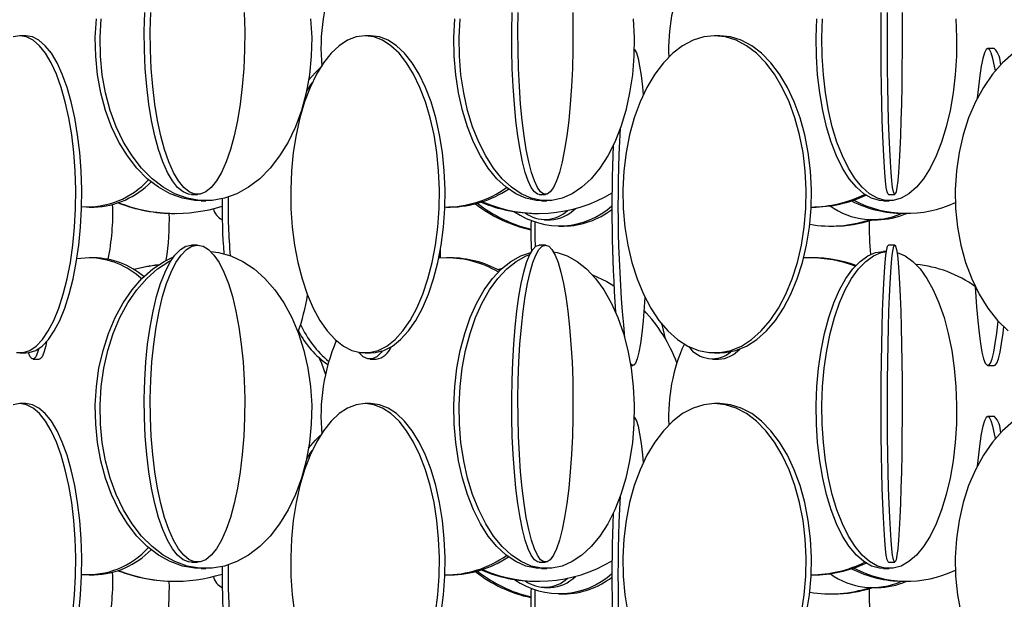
# Model space of a CAD drawing. Header units: millimetres. Extents: x 495 to 2657, y 518 to 2595.
# Tile 72 of 91: x 2359 to 2436, y 2047 to 2092. Entities that reach past the tile are written whole.
import ezdxf

# ---------------------------------------------------------------- set-up
doc = ezdxf.new("R2010")
doc.units = ezdxf.units.MM

msp = doc.modelspace()

# ---------------------------------------------------------------- linework, layer by layer
at = {"color": 7, "linetype": 'Continuous', "lineweight": 25}
for p, q in [((2359.195, 2091.048), (2358.727, 2091.048)), ((2386.379, 2091.048), (2385.938, 2091.048)), ((2413.898, 2091.048), (2413.49, 2091.048)), ((2435.533, 2090.048), (2435.036, 2090.048)), ((2381.32, 2086.663), (2381.771, 2087.346)), ((2381.12, 2085.848), (2381.144, 2085.751)), ((2372.251, 2078.548), (2372.728, 2078.548)), ((2373.014, 2078.048), (2373.387, 2078.048)), ((2399.666, 2078.548), (2400.158, 2078.548)), ((2399.838, 2078.048), (2400.255, 2078.048)), ((2426.811, 2078.048), (2427.263, 2078.048)), ((2427.198, 2078.548), (2427.698, 2078.548)), ((2364.199, 2077.548), (2364.572, 2077.548)), ((2392.349, 2077.548), (2392.655, 2077.548)), ((2421.104, 2077.548), (2421.219, 2077.548)), ((2370.925, 2077.048), (2370.98, 2077.048)), ((2399.451, 2077.048), (2399.619, 2077.048)), ((2400.094, 2076.548), (2400.546, 2076.548)), ((2425.943, 2076.548), (2426.321, 2076.548)), ((2428.373, 2077.048), (2428.645, 2077.048)), ((2401.252, 2076.048), (2401.62, 2076.048)), ((2422.641, 2076.048), (2422.879, 2076.048)), ((2372.728, 2074.548), (2372.251, 2074.548)), ((2391.88, 2073.534), (2391.888, 2074.254)), ((2400.158, 2074.548), (2399.666, 2074.548)), ((2427.037, 2074.048), (2426.811, 2074.048)), ((2427.698, 2074.548), (2427.198, 2074.548)), ((2364.199, 2073.548), (2363.22, 2073.461)), ((2364.572, 2073.548), (2364.199, 2073.548)), ((2391.787, 2073.709), (2391.772, 2073.527)), ((2392.349, 2073.548), (2391.772, 2073.527)), ((2392.655, 2073.548), (2392.349, 2073.548)), ((2420.991, 2073.548), (2420.521, 2073.537)), ((2421.219, 2073.548), (2420.991, 2073.548)), ((2396.454, 2072.588), (2396.664, 2072.648)), ((2358.727, 2066.048), (2359.195, 2066.048)), ((2359.762, 2065.548), (2360.259, 2065.548)), ((2385.938, 2066.048), (2386.379, 2066.048)), ((2386.327, 2065.548), (2386.812, 2065.548)), ((2413.329, 2065.548), (2413.791, 2065.548)), ((2413.49, 2066.048), (2413.898, 2066.048)), ((2406.882, 2065.048), (2407.052, 2065.048)), ((2435.036, 2065.048), (2435.533, 2065.048)), ((2359.195, 2062.048), (2358.727, 2062.048)), ((2386.379, 2062.048), (2385.938, 2062.048)), ((2413.898, 2062.048), (2413.49, 2062.048)), ((2435.533, 2061.048), (2435.036, 2061.048)), ((2381.32, 2057.663), (2381.771, 2058.346)), ((2381.12, 2056.848), (2381.144, 2056.751)), ((2372.251, 2049.548), (2372.728, 2049.548)), ((2399.666, 2049.548), (2400.158, 2049.548)), ((2427.198, 2049.548), (2427.698, 2049.548)), ((2364.199, 2048.548), (2364.572, 2048.548)), ((2373.014, 2049.048), (2373.387, 2049.048)), ((2392.349, 2048.548), (2392.655, 2048.548)), ((2399.838, 2049.048), (2400.255, 2049.048)), ((2421.104, 2048.548), (2421.219, 2048.548)), ((2426.811, 2049.048), (2427.263, 2049.048)), ((2370.925, 2048.048), (2370.98, 2048.048)), ((2399.451, 2048.048), (2399.619, 2048.048)), ((2428.373, 2048.048), (2428.645, 2048.048)), ((2400.094, 2047.548), (2400.546, 2047.548)), ((2401.252, 2047.048), (2401.62, 2047.048)), ((2422.641, 2047.048), (2422.879, 2047.048)), ((2425.943, 2047.548), (2426.321, 2047.548))]:
    msp.add_line(p, q, dxfattribs=at)
at = {"color": 7, "linetype": 'Continuous', "lineweight": 25, "flags": 128}
for points in [[(2372.251, 2078.548), (2372.03, 2078.57), (2371.592, 2078.745), (2371.163, 2079.093), (2370.749, 2079.609), (2370.356, 2080.285), (2369.99, 2081.113), (2369.656, 2082.08), (2369.358, 2083.172), (2369.1, 2084.376), (2368.887, 2085.673), (2368.721, 2087.045), (2368.605, 2088.474), (2368.54, 2089.938), (2368.527, 2091.419), (2368.566, 2092.894)], [(2376.413, 2092.894), (2376.452, 2091.419), (2376.439, 2089.938), (2376.374, 2088.474), (2376.257, 2087.045), (2376.091, 2085.673), (2375.878, 2084.376), (2375.621, 2083.172), (2375.323, 2082.08), (2374.989, 2081.113), (2374.622, 2080.285), (2374.23, 2079.609), (2373.816, 2079.093), (2373.387, 2078.745), (2372.949, 2078.57), (2372.507, 2078.57), (2372.069, 2078.745), (2371.64, 2079.093), (2371.226, 2079.609), (2370.833, 2080.285), (2370.467, 2081.113), (2370.133, 2082.08), (2369.835, 2083.172), (2369.578, 2084.376), (2369.365, 2085.673), (2369.199, 2087.045), (2369.082, 2088.474), (2369.017, 2089.938), (2369.004, 2091.419), (2369.043, 2092.894)], [(2399.666, 2078.548), (2399.537, 2078.57), (2399.282, 2078.745), (2399.032, 2079.093), (2398.792, 2079.609), (2398.563, 2080.285), (2398.35, 2081.113), (2398.155, 2082.08), (2397.982, 2083.172), (2397.832, 2084.376), (2397.708, 2085.673), (2397.611, 2087.045), (2397.543, 2088.474), (2397.505, 2089.938), (2397.498, 2091.419), (2397.521, 2092.894)], [(2402.304, 2092.894), (2402.327, 2091.419), (2402.319, 2089.938), (2402.281, 2088.474), (2402.213, 2087.045), (2402.117, 2085.673), (2401.993, 2084.376), (2401.843, 2083.172), (2401.669, 2082.08), (2401.475, 2081.113), (2401.261, 2080.285), (2401.033, 2079.609), (2400.792, 2079.093), (2400.542, 2078.745), (2400.287, 2078.57), (2400.03, 2078.57), (2399.775, 2078.745), (2399.525, 2079.093), (2399.284, 2079.609), (2399.055, 2080.285), (2398.842, 2081.113), (2398.647, 2082.08), (2398.474, 2083.172), (2398.324, 2084.376), (2398.2, 2085.673), (2398.104, 2087.045), (2398.036, 2088.474), (2397.998, 2089.938), (2397.99, 2091.419), (2398.013, 2092.894)], [(2427.198, 2078.548), (2427.164, 2078.57), (2427.096, 2078.745), (2427.03, 2079.093), (2426.966, 2079.609), (2426.905, 2080.285), (2426.848, 2081.113), (2426.796, 2082.08), (2426.75, 2083.172), (2426.71, 2084.376), (2426.677, 2085.673), (2426.652, 2087.045), (2426.634, 2088.474), (2426.624, 2089.938), (2426.622, 2091.419), (2426.628, 2092.894)], [(2428.269, 2092.894), (2428.275, 2091.419), (2428.273, 2089.938), (2428.263, 2088.474), (2428.245, 2087.045), (2428.219, 2085.673), (2428.186, 2084.376), (2428.146, 2083.172), (2428.1, 2082.08), (2428.048, 2081.113), (2427.991, 2080.285), (2427.931, 2079.609), (2427.867, 2079.093), (2427.8, 2078.745), (2427.732, 2078.57), (2427.664, 2078.57), (2427.596, 2078.745), (2427.529, 2079.093), (2427.465, 2079.609), (2427.404, 2080.285), (2427.348, 2081.113), (2427.296, 2082.08), (2427.25, 2083.172), (2427.21, 2084.376), (2427.177, 2085.673), (2427.151, 2087.045), (2427.133, 2088.474), (2427.123, 2089.938), (2427.121, 2091.419), (2427.127, 2092.894)], [(2373.014, 2078.048), (2372.52, 2078.07), (2371.538, 2078.245), (2370.577, 2078.593), (2369.65, 2079.109), (2368.77, 2079.785), (2367.95, 2080.613), (2367.201, 2081.58), (2366.533, 2082.672), (2365.957, 2083.876), (2365.479, 2085.173), (2365.108, 2086.545), (2364.847, 2087.974), (2364.701, 2089.438), (2364.672, 2090.919), (2364.759, 2092.394)], [(2381.642, 2092.394), (2381.729, 2090.919), (2381.7, 2089.438), (2381.554, 2087.974), (2381.293, 2086.545), (2380.922, 2085.173), (2380.444, 2083.876), (2379.868, 2082.672), (2379.2, 2081.58), (2378.451, 2080.613), (2377.631, 2079.785), (2376.751, 2079.109), (2375.824, 2078.593), (2374.863, 2078.245), (2373.881, 2078.07), (2372.892, 2078.07), (2371.91, 2078.245), (2370.949, 2078.593), (2370.022, 2079.109), (2369.142, 2079.785), (2368.322, 2080.613), (2367.573, 2081.58), (2366.905, 2082.672), (2366.329, 2083.876), (2365.851, 2085.173), (2365.48, 2086.545), (2365.219, 2087.974), (2365.073, 2089.438), (2365.044, 2090.919), (2365.132, 2092.394)], [(2399.838, 2078.048), (2399.429, 2078.07), (2398.617, 2078.245), (2397.822, 2078.593), (2397.056, 2079.109), (2396.328, 2079.785), (2395.65, 2080.613), (2395.03, 2081.58), (2394.478, 2082.672), (2394.001, 2083.876), (2393.607, 2085.173), (2393.299, 2086.545), (2393.084, 2087.974), (2392.963, 2089.438), (2392.939, 2090.919), (2393.011, 2092.394)], [(2407.082, 2092.394), (2407.155, 2090.919), (2407.131, 2089.438), (2407.01, 2087.974), (2406.794, 2086.545), (2406.487, 2085.173), (2406.092, 2083.876), (2405.615, 2082.672), (2405.063, 2081.58), (2404.444, 2080.613), (2403.765, 2079.785), (2403.038, 2079.109), (2402.271, 2078.593), (2401.476, 2078.245), (2400.664, 2078.07), (2399.846, 2078.07), (2399.034, 2078.245), (2398.239, 2078.593), (2397.472, 2079.109), (2396.745, 2079.785), (2396.067, 2080.613), (2395.447, 2081.58), (2394.895, 2082.672), (2394.418, 2083.876), (2394.023, 2085.173), (2393.716, 2086.545), (2393.5, 2087.974), (2393.38, 2089.438), (2393.355, 2090.919), (2393.428, 2092.394)], [(2426.811, 2078.048), (2426.496, 2078.07), (2425.871, 2078.245), (2425.259, 2078.593), (2424.669, 2079.109), (2424.109, 2079.785), (2423.587, 2080.613), (2423.111, 2081.58), (2422.686, 2082.672), (2422.319, 2083.876), (2422.015, 2085.173), (2421.779, 2086.545), (2421.613, 2087.974), (2421.52, 2089.438), (2421.501, 2090.919), (2421.557, 2092.394)], [(2432.517, 2092.394), (2432.573, 2090.919), (2432.554, 2089.438), (2432.461, 2087.974), (2432.295, 2086.545), (2432.059, 2085.173), (2431.755, 2083.876), (2431.388, 2082.672), (2430.963, 2081.58), (2430.486, 2080.613), (2429.964, 2079.785), (2429.405, 2079.109), (2428.815, 2078.593), (2428.203, 2078.245), (2427.578, 2078.07), (2426.949, 2078.07), (2426.324, 2078.245), (2425.712, 2078.593), (2425.122, 2079.109), (2424.562, 2079.785), (2424.04, 2080.613), (2423.563, 2081.58), (2423.139, 2082.672), (2422.772, 2083.876), (2422.468, 2085.173), (2422.231, 2086.545), (2422.065, 2087.974), (2421.972, 2089.438), (2421.954, 2090.919), (2422.01, 2092.394)], [(2358.727, 2091.048), (2358.206, 2090.961)], [(2358.466, 2066.07), (2358.988, 2066.07), (2359.507, 2066.245), (2360.014, 2066.593), (2360.503, 2067.109), (2360.968, 2067.785), (2361.401, 2068.613), (2361.796, 2069.58), (2362.148, 2070.672), (2362.453, 2071.876), (2362.705, 2073.173), (2362.901, 2074.545), (2363.039, 2075.974), (2363.116, 2077.438), (2363.131, 2078.919), (2363.085, 2080.394), (2362.977, 2081.843), (2362.81, 2083.246), (2362.586, 2084.583), (2362.307, 2085.836), (2361.978, 2086.986), (2361.603, 2088.017), (2361.189, 2088.916), (2360.739, 2089.669), (2360.261, 2090.266), (2359.762, 2090.699), (2359.248, 2090.961), (2358.727, 2091.048)], [(2359.195, 2066.048), (2359.456, 2066.07), (2359.975, 2066.245), (2360.482, 2066.593), (2360.971, 2067.109), (2361.436, 2067.785), (2361.869, 2068.613), (2362.264, 2069.58), (2362.616, 2070.672), (2362.921, 2071.876), (2363.173, 2073.173), (2363.369, 2074.545), (2363.506, 2075.974), (2363.584, 2077.438), (2363.599, 2078.919), (2363.553, 2080.394), (2363.445, 2081.843), (2363.278, 2083.246), (2363.053, 2084.583), (2362.775, 2085.836), (2362.446, 2086.986), (2362.071, 2088.017), (2361.656, 2088.916), (2361.207, 2089.669), (2360.729, 2090.266), (2360.23, 2090.699), (2359.716, 2090.961), (2359.195, 2091.048), (2359.195, 2091.048)], [(2385.938, 2091.048), (2385.244, 2090.961), (2384.56, 2090.699), (2383.895, 2090.266), (2383.259, 2089.669), (2382.661, 2088.916), (2382.108, 2088.017), (2381.61, 2086.986), (2381.172, 2085.836), (2380.801, 2084.583), (2380.502, 2083.246), (2380.28, 2081.843), (2380.136, 2080.394), (2380.075, 2078.919), (2380.095, 2077.438), (2380.198, 2075.974), (2380.381, 2074.545), (2380.642, 2073.173), (2380.978, 2071.876), (2381.383, 2070.672), (2381.852, 2069.58), (2382.378, 2068.613), (2382.955, 2067.785), (2383.573, 2067.109), (2384.225, 2066.593), (2384.9, 2066.245), (2385.59, 2066.07), (2386.285, 2066.07), (2386.975, 2066.245), (2387.651, 2066.593), (2388.302, 2067.109), (2388.92, 2067.785), (2389.497, 2068.613), (2390.023, 2069.58), (2390.492, 2070.672), (2390.897, 2071.876), (2391.233, 2073.173), (2391.494, 2074.545), (2391.677, 2075.974), (2391.78, 2077.438), (2391.8, 2078.919), (2391.739, 2080.394), (2391.596, 2081.843), (2391.373, 2083.246), (2391.074, 2084.583), (2390.703, 2085.836), (2390.265, 2086.986), (2389.767, 2088.017), (2389.214, 2088.916), (2388.616, 2089.669), (2387.98, 2090.266), (2387.315, 2090.699), (2386.631, 2090.961), (2385.938, 2091.048)], [(2386.379, 2066.048), (2386.727, 2066.07), (2387.417, 2066.245), (2388.092, 2066.593), (2388.744, 2067.109), (2389.362, 2067.785), (2389.938, 2068.613), (2390.465, 2069.58), (2390.934, 2070.672), (2391.339, 2071.876), (2391.674, 2073.173), (2391.936, 2074.545), (2392.119, 2075.974), (2392.221, 2077.438), (2392.242, 2078.919), (2392.18, 2080.394), (2392.037, 2081.843), (2391.815, 2083.246), (2391.516, 2084.583), (2391.145, 2085.836), (2390.707, 2086.986), (2390.208, 2088.017), (2389.656, 2088.916), (2389.057, 2089.669), (2388.421, 2090.266), (2387.757, 2090.699), (2387.073, 2090.961), (2386.379, 2091.048)], [(2413.49, 2091.048), (2412.635, 2090.961), (2411.792, 2090.699), (2410.973, 2090.266), (2410.19, 2089.669), (2409.452, 2088.916), (2408.771, 2088.017), (2408.157, 2086.986), (2407.617, 2085.836), (2407.16, 2084.583), (2406.792, 2083.246), (2406.517, 2081.843), (2406.341, 2080.394), (2406.265, 2078.919), (2406.29, 2077.438), (2406.417, 2075.974), (2406.642, 2074.545), (2406.964, 2073.173), (2407.378, 2071.876), (2407.877, 2070.672), (2408.455, 2069.58), (2409.104, 2068.613), (2409.814, 2067.785), (2410.576, 2067.109), (2411.379, 2066.593), (2412.212, 2066.245), (2413.062, 2066.07), (2413.919, 2066.07), (2414.769, 2066.245), (2415.602, 2066.593), (2416.405, 2067.109), (2417.166, 2067.785), (2417.877, 2068.613), (2418.526, 2069.58), (2419.104, 2070.672), (2419.603, 2071.876), (2420.017, 2073.173), (2420.338, 2074.545), (2420.564, 2075.974), (2420.691, 2077.438), (2420.716, 2078.919), (2420.64, 2080.394), (2420.464, 2081.843), (2420.189, 2083.246), (2419.821, 2084.583), (2419.364, 2085.836), (2418.824, 2086.986), (2418.21, 2088.017), (2417.529, 2088.916), (2416.791, 2089.669), (2416.007, 2090.266), (2415.188, 2090.699), (2414.345, 2090.961), (2413.49, 2091.048)], [(2413.898, 2066.048), (2414.327, 2066.07), (2415.177, 2066.245), (2416.01, 2066.593), (2416.812, 2067.109), (2417.574, 2067.785), (2418.285, 2068.613), (2418.934, 2069.58), (2419.512, 2070.672), (2420.011, 2071.876), (2420.424, 2073.173), (2420.746, 2074.545), (2420.972, 2075.974), (2421.099, 2077.438), (2421.124, 2078.919), (2421.048, 2080.394), (2420.872, 2081.843), (2420.597, 2083.246), (2420.229, 2084.583), (2419.772, 2085.836), (2419.232, 2086.986), (2418.617, 2088.017), (2417.937, 2088.916), (2417.199, 2089.669), (2416.415, 2090.266), (2415.596, 2090.699), (2414.753, 2090.961), (2413.898, 2091.048), (2413.898, 2091.048)], [(2407.151, 2090.002), (2407.189, 2089.961), (2407.323, 2089.699), (2407.454, 2089.266), (2407.579, 2088.669), (2407.697, 2087.916), (2407.805, 2087.017), (2407.866, 2086.402)], [(2437.064, 2089.669), (2436.2, 2088.916), (2435.402, 2088.017), (2434.681, 2086.986), (2434.049, 2085.836), (2433.513, 2084.583), (2433.081, 2083.246), (2432.76, 2081.843), (2432.553, 2080.394), (2432.464, 2078.919), (2432.493, 2077.438), (2432.642, 2075.974), (2432.906, 2074.545), (2433.284, 2073.173), (2433.768, 2071.876), (2434.354, 2070.672), (2435.031, 2069.58), (2435.792, 2068.613), (2436.624, 2067.785)], [(2435.036, 2090.048), (2434.899, 2089.961), (2434.765, 2089.699), (2434.634, 2089.266), (2434.509, 2088.669), (2434.391, 2087.916), (2434.283, 2087.017), (2434.197, 2086.131)], [(2435.625, 2088.292), (2435.562, 2088.669), (2435.437, 2089.266), (2435.306, 2089.699), (2435.172, 2089.961), (2435.036, 2090.048)], [(2381.489, 2087.548), (2382.027, 2088.169), (2382.403, 2088.524)], [(2373.786, 2074.034), (2374.374, 2073.961), (2375.347, 2073.699), (2376.293, 2073.266), (2377.198, 2072.669), (2378.049, 2071.916), (2378.835, 2071.017), (2379.545, 2069.986), (2380.168, 2068.836), (2380.696, 2067.583), (2381.121, 2066.246), (2381.438, 2064.843), (2381.642, 2063.394), (2381.729, 2061.919), (2381.7, 2060.438), (2381.554, 2058.974), (2381.293, 2057.545), (2380.922, 2056.173), (2380.444, 2054.876), (2379.868, 2053.672), (2379.2, 2052.58), (2378.451, 2051.613), (2377.631, 2050.785), (2376.751, 2050.109), (2375.824, 2049.593), (2374.863, 2049.245), (2373.881, 2049.07), (2372.892, 2049.07), (2371.91, 2049.245), (2370.949, 2049.593), (2370.022, 2050.109), (2369.142, 2050.785), (2368.322, 2051.613), (2367.573, 2052.58), (2366.905, 2053.672), (2366.329, 2054.876), (2365.851, 2056.173), (2365.48, 2057.545), (2365.219, 2058.974), (2365.073, 2060.438), (2365.044, 2061.919), (2365.132, 2063.394), (2365.335, 2064.843), (2365.652, 2066.246), (2366.077, 2067.583), (2366.605, 2068.836), (2367.228, 2069.986), (2367.938, 2071.017), (2368.724, 2071.916), (2369.575, 2072.669), (2370.48, 2073.266), (2370.67, 2073.368)], [(2372.251, 2049.548), (2372.03, 2049.57), (2371.592, 2049.745), (2371.163, 2050.093), (2370.749, 2050.609), (2370.356, 2051.285), (2369.99, 2052.113), (2369.656, 2053.08), (2369.358, 2054.172), (2369.1, 2055.376), (2368.887, 2056.673), (2368.721, 2058.045), (2368.605, 2059.474), (2368.54, 2060.938), (2368.527, 2062.419), (2368.566, 2063.894), (2368.657, 2065.343), (2368.798, 2066.746), (2368.988, 2068.083), (2369.224, 2069.336), (2369.502, 2070.486), (2369.819, 2071.517), (2370.169, 2072.416), (2370.549, 2073.169), (2370.953, 2073.766), (2371.376, 2074.199), (2371.81, 2074.461), (2372.251, 2074.548), (2372.251, 2074.548)], [(2372.728, 2074.548), (2373.169, 2074.461), (2373.603, 2074.199), (2374.025, 2073.766), (2374.429, 2073.169), (2374.809, 2072.416), (2375.16, 2071.517), (2375.477, 2070.486), (2375.755, 2069.336), (2375.991, 2068.083), (2376.18, 2066.746), (2376.322, 2065.343), (2376.413, 2063.894), (2376.452, 2062.419), (2376.439, 2060.938), (2376.374, 2059.474), (2376.257, 2058.045), (2376.091, 2056.673), (2375.878, 2055.376), (2375.621, 2054.172), (2375.323, 2053.08), (2374.989, 2052.113), (2374.622, 2051.285), (2374.23, 2050.609), (2373.816, 2050.093), (2373.387, 2049.745), (2372.949, 2049.57), (2372.507, 2049.57), (2372.069, 2049.745), (2371.64, 2050.093), (2371.226, 2050.609), (2370.833, 2051.285), (2370.467, 2052.113), (2370.133, 2053.08), (2369.835, 2054.172), (2369.578, 2055.376), (2369.365, 2056.673), (2369.199, 2058.045), (2369.082, 2059.474), (2369.017, 2060.938), (2369.004, 2062.419), (2369.043, 2063.894), (2369.134, 2065.343), (2369.276, 2066.746), (2369.465, 2068.083), (2369.701, 2069.336), (2369.979, 2070.486), (2370.296, 2071.517), (2370.647, 2072.416), (2371.027, 2073.169), (2371.431, 2073.766), (2371.853, 2074.199), (2372.287, 2074.461), (2372.728, 2074.548)], [(2400.787, 2074.011), (2401.072, 2073.961), (2401.876, 2073.699), (2402.659, 2073.266), (2403.407, 2072.669), (2404.111, 2071.916), (2404.761, 2071.017), (2405.348, 2069.986), (2405.863, 2068.836), (2406.3, 2067.583), (2406.652, 2066.246), (2406.914, 2064.843), (2407.082, 2063.394), (2407.155, 2061.919), (2407.131, 2060.438), (2407.01, 2058.974), (2406.794, 2057.545), (2406.487, 2056.173), (2406.092, 2054.876), (2405.615, 2053.672), (2405.063, 2052.58), (2404.444, 2051.613), (2403.765, 2050.785), (2403.038, 2050.109), (2402.271, 2049.593), (2401.476, 2049.245), (2400.664, 2049.07), (2399.846, 2049.07), (2399.034, 2049.245), (2398.239, 2049.593), (2397.472, 2050.109), (2396.745, 2050.785), (2396.067, 2051.613), (2395.447, 2052.58), (2394.895, 2053.672), (2394.418, 2054.876), (2394.023, 2056.173), (2393.716, 2057.545), (2393.5, 2058.974), (2393.38, 2060.438), (2393.355, 2061.919), (2393.428, 2063.394), (2393.597, 2064.843), (2393.858, 2066.246), (2394.21, 2067.583), (2394.647, 2068.836), (2395.162, 2069.986), (2395.749, 2071.017), (2396.399, 2071.916), (2397.103, 2072.669), (2397.852, 2073.266), (2398.634, 2073.699), (2398.935, 2073.818)], [(2399.666, 2049.548), (2399.537, 2049.57), (2399.282, 2049.745), (2399.032, 2050.093), (2398.792, 2050.609), (2398.563, 2051.285), (2398.35, 2052.113), (2398.155, 2053.08), (2397.982, 2054.172), (2397.832, 2055.376), (2397.708, 2056.673), (2397.611, 2058.045), (2397.543, 2059.474), (2397.505, 2060.938), (2397.498, 2062.419), (2397.521, 2063.894), (2397.574, 2065.343), (2397.656, 2066.746), (2397.766, 2068.083), (2397.904, 2069.336), (2398.066, 2070.486), (2398.25, 2071.517), (2398.454, 2072.416), (2398.675, 2073.169), (2398.911, 2073.766), (2399.156, 2074.199), (2399.409, 2074.461), (2399.666, 2074.548), (2399.666, 2074.548)], [(2400.158, 2074.548), (2400.415, 2074.461), (2400.668, 2074.199), (2400.914, 2073.766), (2401.149, 2073.169), (2401.37, 2072.416), (2401.574, 2071.517), (2401.759, 2070.486), (2401.921, 2069.336), (2402.058, 2068.083), (2402.169, 2066.746), (2402.251, 2065.343), (2402.304, 2063.894), (2402.327, 2062.419), (2402.319, 2060.938), (2402.281, 2059.474), (2402.213, 2058.045), (2402.117, 2056.673), (2401.993, 2055.376), (2401.843, 2054.172), (2401.669, 2053.08), (2401.475, 2052.113), (2401.261, 2051.285), (2401.033, 2050.609), (2400.792, 2050.093), (2400.542, 2049.745), (2400.287, 2049.57), (2400.03, 2049.57), (2399.775, 2049.745), (2399.525, 2050.093), (2399.284, 2050.609), (2399.055, 2051.285), (2398.842, 2052.113), (2398.647, 2053.08), (2398.474, 2054.172), (2398.324, 2055.376), (2398.2, 2056.673), (2398.104, 2058.045), (2398.036, 2059.474), (2397.998, 2060.938), (2397.99, 2062.419), (2398.013, 2063.894), (2398.066, 2065.343), (2398.148, 2066.746), (2398.259, 2068.083), (2398.396, 2069.336), (2398.558, 2070.486), (2398.742, 2071.517), (2398.947, 2072.416), (2399.168, 2073.169), (2399.403, 2073.766), (2399.649, 2074.199), (2399.902, 2074.461), (2400.158, 2074.548)], [(2426.811, 2049.048), (2426.496, 2049.07), (2425.871, 2049.245), (2425.259, 2049.593), (2424.669, 2050.109), (2424.109, 2050.785), (2423.587, 2051.613), (2423.111, 2052.58), (2422.686, 2053.672), (2422.319, 2054.876), (2422.015, 2056.173), (2421.779, 2057.545), (2421.613, 2058.974), (2421.52, 2060.438), (2421.501, 2061.919), (2421.557, 2063.394), (2421.687, 2064.843), (2421.888, 2066.246), (2422.159, 2067.583), (2422.495, 2068.836), (2422.891, 2069.986), (2423.343, 2071.017), (2423.843, 2071.916), (2424.385, 2072.669), (2424.961, 2073.266), (2425.563, 2073.699), (2426.182, 2073.961), (2426.811, 2074.048), (2426.811, 2074.048)], [(2427.872, 2073.966), (2427.891, 2073.961), (2428.511, 2073.699), (2429.113, 2073.266), (2429.689, 2072.669), (2430.231, 2071.916), (2430.731, 2071.017), (2431.182, 2069.986), (2431.579, 2068.836), (2431.915, 2067.583), (2432.186, 2066.246), (2432.387, 2064.843), (2432.517, 2063.394), (2432.573, 2061.919), (2432.554, 2060.438), (2432.461, 2058.974), (2432.295, 2057.545), (2432.059, 2056.173), (2431.755, 2054.876), (2431.388, 2053.672), (2430.963, 2052.58), (2430.486, 2051.613), (2429.964, 2050.785), (2429.405, 2050.109), (2428.815, 2049.593), (2428.203, 2049.245), (2427.578, 2049.07), (2426.949, 2049.07), (2426.324, 2049.245), (2425.712, 2049.593), (2425.122, 2050.109), (2424.562, 2050.785), (2424.04, 2051.613), (2423.563, 2052.58), (2423.139, 2053.672), (2422.772, 2054.876), (2422.468, 2056.173), (2422.231, 2057.545), (2422.065, 2058.974), (2421.972, 2060.438), (2421.954, 2061.919), (2422.01, 2063.394), (2422.139, 2064.843), (2422.341, 2066.246), (2422.612, 2067.583), (2422.947, 2068.836), (2423.344, 2069.986), (2423.796, 2071.017), (2424.296, 2071.916), (2424.838, 2072.669), (2425.414, 2073.266), (2426.016, 2073.699), (2426.635, 2073.961), (2427.035, 2074.037)], [(2427.198, 2049.548), (2427.164, 2049.57), (2427.096, 2049.745), (2427.03, 2050.093), (2426.966, 2050.609), (2426.905, 2051.285), (2426.848, 2052.113), (2426.796, 2053.08), (2426.75, 2054.172), (2426.71, 2055.376), (2426.677, 2056.673), (2426.652, 2058.045), (2426.634, 2059.474), (2426.624, 2060.938), (2426.622, 2062.419), (2426.628, 2063.894), (2426.642, 2065.343), (2426.664, 2066.746), (2426.693, 2068.083), (2426.73, 2069.336), (2426.773, 2070.486), (2426.822, 2071.517), (2426.876, 2072.416), (2426.935, 2073.169), (2426.998, 2073.766), (2427.063, 2074.199), (2427.13, 2074.461), (2427.198, 2074.548), (2427.198, 2074.548)], [(2427.698, 2074.548), (2427.766, 2074.461), (2427.834, 2074.199), (2427.899, 2073.766), (2427.961, 2073.169), (2428.02, 2072.416), (2428.075, 2071.517), (2428.124, 2070.486), (2428.167, 2069.336), (2428.203, 2068.083), (2428.233, 2066.746), (2428.255, 2065.343), (2428.269, 2063.894), (2428.275, 2062.419), (2428.273, 2060.938), (2428.263, 2059.474), (2428.245, 2058.045), (2428.219, 2056.673), (2428.186, 2055.376), (2428.146, 2054.172), (2428.1, 2053.08), (2428.048, 2052.113), (2427.991, 2051.285), (2427.931, 2050.609), (2427.867, 2050.093), (2427.8, 2049.745), (2427.732, 2049.57), (2427.664, 2049.57), (2427.596, 2049.745), (2427.529, 2050.093), (2427.465, 2050.609), (2427.404, 2051.285), (2427.348, 2052.113), (2427.296, 2053.08), (2427.25, 2054.172), (2427.21, 2055.376), (2427.177, 2056.673), (2427.151, 2058.045), (2427.133, 2059.474), (2427.123, 2060.938), (2427.121, 2062.419), (2427.127, 2063.894), (2427.141, 2065.343), (2427.163, 2066.746), (2427.193, 2068.083), (2427.229, 2069.336), (2427.272, 2070.486), (2427.321, 2071.517), (2427.376, 2072.416), (2427.434, 2073.169), (2427.497, 2073.766), (2427.562, 2074.199), (2427.63, 2074.461), (2427.698, 2074.548)], [(2373.014, 2049.048), (2372.52, 2049.07), (2371.538, 2049.245), (2370.577, 2049.593), (2369.65, 2050.109), (2368.77, 2050.785), (2367.95, 2051.613), (2367.201, 2052.58), (2366.533, 2053.672), (2365.957, 2054.876), (2365.479, 2056.173), (2365.108, 2057.545), (2364.847, 2058.974), (2364.701, 2060.438), (2364.672, 2061.919), (2364.759, 2063.394), (2364.963, 2064.843), (2365.28, 2066.246), (2365.705, 2067.583), (2366.233, 2068.836), (2366.856, 2069.986), (2367.566, 2071.017), (2368.352, 2071.916), (2369.203, 2072.669), (2370.108, 2073.266), (2370.839, 2073.616)], [(2399.838, 2049.048), (2399.429, 2049.07), (2398.617, 2049.245), (2397.822, 2049.593), (2397.056, 2050.109), (2396.328, 2050.785), (2395.65, 2051.613), (2395.03, 2052.58), (2394.478, 2053.672), (2394.001, 2054.876), (2393.607, 2056.173), (2393.299, 2057.545), (2393.084, 2058.974), (2392.963, 2060.438), (2392.939, 2061.919), (2393.011, 2063.394), (2393.18, 2064.843), (2393.442, 2066.246), (2393.793, 2067.583), (2394.23, 2068.836), (2394.745, 2069.986), (2395.332, 2071.017), (2395.982, 2071.916), (2396.686, 2072.669), (2397.435, 2073.266), (2398.217, 2073.699), (2399.007, 2073.957)], [(2396.394, 2072.619), (2396.686, 2072.699), (2396.731, 2072.71)], [(2403.859, 2072.209), (2404.994, 2071.669), (2405.553, 2071.344)], [(2434.038, 2071.268), (2434.06, 2070.876), (2434.14, 2069.672), (2434.232, 2068.58), (2434.336, 2067.613), (2434.449, 2066.785), (2434.571, 2066.109), (2434.699, 2065.593), (2434.831, 2065.245), (2434.967, 2065.07), (2435.104, 2065.07), (2435.24, 2065.245), (2435.372, 2065.593), (2435.5, 2066.109), (2435.622, 2066.785), (2435.735, 2067.613), (2435.837, 2068.562)], [(2408, 2070.418), (2407.948, 2069.672), (2407.856, 2068.58), (2407.752, 2067.613), (2407.639, 2066.785), (2407.517, 2066.109), (2407.389, 2065.593), (2407.256, 2065.245), (2407.121, 2065.07), (2406.984, 2065.07), (2406.849, 2065.243)], [(2409.617, 2067.146), (2409.372, 2068.172), (2409.343, 2068.311)], [(2435.533, 2065.048), (2435.602, 2065.07), (2435.737, 2065.245), (2435.87, 2065.593), (2435.998, 2066.109), (2436.12, 2066.785), (2436.233, 2067.613), (2436.292, 2068.131)], [(2360.209, 2066.384), (2360.125, 2066.093), (2359.982, 2065.745), (2359.836, 2065.57), (2359.688, 2065.57), (2359.542, 2065.745), (2359.408, 2066.063)], [(2360.83, 2066.941), (2360.761, 2066.609), (2360.623, 2066.093), (2360.48, 2065.745), (2360.333, 2065.57), (2360.259, 2065.548)], [(2382.327, 2065.639), (2382.493, 2065.246), (2382.816, 2064.351)], [(2387.299, 2066.203), (2387.216, 2066.093), (2386.865, 2065.745), (2386.507, 2065.57), (2386.147, 2065.57), (2385.789, 2065.745), (2385.439, 2066.093), (2385.438, 2066.094)], [(2358.727, 2062.048), (2358.206, 2061.961)], [(2362.901, 2045.545), (2363.039, 2046.974), (2363.116, 2048.438), (2363.131, 2049.919), (2363.085, 2051.394), (2362.977, 2052.843), (2362.81, 2054.246), (2362.586, 2055.583), (2362.307, 2056.836), (2361.978, 2057.986), (2361.603, 2059.017), (2361.189, 2059.916), (2360.739, 2060.669), (2360.261, 2061.266), (2359.762, 2061.699), (2359.248, 2061.961), (2358.727, 2062.048)], [(2363.369, 2045.545), (2363.506, 2046.974), (2363.584, 2048.438), (2363.599, 2049.919), (2363.553, 2051.394), (2363.445, 2052.843), (2363.278, 2054.246), (2363.053, 2055.583), (2362.775, 2056.836), (2362.446, 2057.986), (2362.071, 2059.017), (2361.656, 2059.916), (2361.207, 2060.669), (2360.729, 2061.266), (2360.23, 2061.699), (2359.716, 2061.961), (2359.195, 2062.048), (2359.195, 2062.048)], [(2385.938, 2062.048), (2385.244, 2061.961), (2384.56, 2061.699), (2383.895, 2061.266), (2383.259, 2060.669), (2382.661, 2059.916), (2382.108, 2059.017), (2381.61, 2057.986), (2381.172, 2056.836), (2380.801, 2055.583), (2380.502, 2054.246), (2380.28, 2052.843), (2380.136, 2051.394), (2380.075, 2049.919), (2380.095, 2048.438), (2380.198, 2046.974), (2380.381, 2045.545)], [(2391.494, 2045.545), (2391.677, 2046.974), (2391.78, 2048.438), (2391.8, 2049.919), (2391.739, 2051.394), (2391.596, 2052.843), (2391.373, 2054.246), (2391.074, 2055.583), (2390.703, 2056.836), (2390.265, 2057.986), (2389.767, 2059.017), (2389.214, 2059.916), (2388.616, 2060.669), (2387.98, 2061.266), (2387.315, 2061.699), (2386.631, 2061.961), (2385.938, 2062.048)], [(2391.936, 2045.545), (2392.119, 2046.974), (2392.221, 2048.438), (2392.242, 2049.919), (2392.18, 2051.394), (2392.037, 2052.843), (2391.815, 2054.246), (2391.516, 2055.583), (2391.145, 2056.836), (2390.707, 2057.986), (2390.208, 2059.017), (2389.656, 2059.916), (2389.057, 2060.669), (2388.421, 2061.266), (2387.757, 2061.699), (2387.073, 2061.961), (2386.379, 2062.048), (2386.379, 2062.048)], [(2413.49, 2062.048), (2412.635, 2061.961), (2411.792, 2061.699), (2410.973, 2061.266), (2410.19, 2060.669), (2409.452, 2059.916), (2408.771, 2059.017), (2408.157, 2057.986), (2407.617, 2056.836), (2407.16, 2055.583), (2406.792, 2054.246), (2406.517, 2052.843), (2406.341, 2051.394), (2406.265, 2049.919), (2406.29, 2048.438), (2406.417, 2046.974), (2406.642, 2045.545)], [(2420.338, 2045.545), (2420.564, 2046.974), (2420.691, 2048.438), (2420.716, 2049.919), (2420.64, 2051.394), (2420.464, 2052.843), (2420.189, 2054.246), (2419.821, 2055.583), (2419.364, 2056.836), (2418.824, 2057.986), (2418.21, 2059.017), (2417.529, 2059.916), (2416.791, 2060.669), (2416.007, 2061.266), (2415.188, 2061.699), (2414.345, 2061.961), (2413.49, 2062.048)], [(2420.746, 2045.545), (2420.972, 2046.974), (2421.099, 2048.438), (2421.124, 2049.919), (2421.048, 2051.394), (2420.872, 2052.843), (2420.597, 2054.246), (2420.229, 2055.583), (2419.772, 2056.836), (2419.232, 2057.986), (2418.617, 2059.017), (2417.937, 2059.916), (2417.199, 2060.669), (2416.415, 2061.266), (2415.596, 2061.699), (2414.753, 2061.961), (2413.898, 2062.048), (2413.898, 2062.048)], [(2440.933, 2062.048), (2439.931, 2061.961), (2438.943, 2061.699), (2437.983, 2061.266), (2437.064, 2060.669), (2436.2, 2059.916), (2435.402, 2059.017), (2434.681, 2057.986), (2434.049, 2056.836), (2433.513, 2055.583), (2433.081, 2054.246), (2432.76, 2052.843), (2432.553, 2051.394), (2432.464, 2049.919), (2432.493, 2048.438), (2432.642, 2046.974), (2432.906, 2045.545)], [(2407.151, 2061.002), (2407.189, 2060.961), (2407.323, 2060.699), (2407.454, 2060.266), (2407.579, 2059.669), (2407.697, 2058.916), (2407.805, 2058.017), (2407.866, 2057.402)], [(2435.036, 2061.048), (2434.899, 2060.961), (2434.765, 2060.699), (2434.634, 2060.266), (2434.509, 2059.669), (2434.391, 2058.916), (2434.283, 2058.017), (2434.197, 2057.131)], [(2435.625, 2059.292), (2435.562, 2059.669), (2435.437, 2060.266), (2435.306, 2060.699), (2435.172, 2060.961), (2435.036, 2061.048)], [(2381.489, 2058.548), (2382.027, 2059.169), (2382.403, 2059.524)]]:
    msp.add_lwpolyline(points, dxfattribs=at)
at = {"color": 7, "linetype": 'Continuous', "lineweight": 25}
for centre, radius, start, end in [((2397.81, 2090.061), 15.349, 157.14264, 185.35308), ((2423.68, 2090.063), 13.812, 155.81314, 182.82403), ((2434.239, 2088.79), 1.805, 358.95701, 44.19044), ((2510.302, 2077.694), 104.427, 176.66994, 185.74227), ((2524.1, 2077.631), 118.705, 177.69557, 184.04843), ((2364.047, 2084.06), 6.494, 265.94217, 317.87023), ((2364.366, 2084.094), 6.549, 271.80814, 315.87572), ((2392.277, 2085.878), 8.329, 269.64588, 305.30589), ((2392.583, 2085.863), 8.315, 270.49741, 304.02256), ((2399.623, 2088.225), 11.175, 246.63248, 301.16392), ((2370.926, 2089.405), 12.357, 248.86985, 269.99663), ((2370.98, 2089.403), 12.354, 248.7373, 287.33283), ((2419.125, 2077.54), 44.464, 179.1547, 184.74156), ((2419.552, 2077.541), 44.411, 178.98237, 184.94508), ((2399.459, 2088.221), 11.172, 247.01292, 269.9614), ((2420.973, 2087.621), 10.073, 270.74269, 295.65171), ((2421.204, 2087.61), 10.062, 270.08673, 294.83124), ((2428.397, 2086.088), 9.039, 242.98362, 269.84714), ((2428.643, 2086.023), 8.971, 242.1771, 295.25873), ((2348.103, 2077.044), 17.95, 348.40223, 2.23727), ((2375.206, 2077.69), 1.254, 192.51604, 244.78299), ((2401.232, 2086.201), 10.672, 231.88348, 257.93258), ((2401.462, 2086.22), 10.694, 231.51805, 256.69726), ((2401.268, 2082.256), 6.187, 235.08458, 311.91766), ((2400.103, 2079.193), 2.618, 233.62832, 313.18324), ((2400.427, 2079.446), 2.9, 272.36922, 316.01699), ((2401.525, 2082.409), 6.361, 270.84771, 307.5366), ((2425.929, 2082.233), 5.673, 233.98123, 293.98293), ((2349.173, 2076.543), 21.337, 351.40454, 1.37786), ((2414.981, 2075.548), 15.982, 176.63079, 185.32759), ((2415.301, 2075.548), 15.989, 177.04148, 184.05931), ((2422.642, 2085.774), 9.726, 260.26319, 288.52177), ((2422.873, 2085.809), 9.761, 270.03391, 288.41859), ((2447.762, 2076.048), 22.086, 178.92868, 185.8025), ((2426.301, 2082.133), 5.585, 270.20105, 294.43001), ((2364.042, 2067.171), 6.38, 47.76492, 88.59077), ((2364.428, 2067.228), 6.322, 49.88939, 88.69278), ((2392.298, 2065.337), 8.212, 59.71358, 89.64434), ((2392.608, 2065.362), 8.186, 61.22314, 89.67121), ((2420.98, 2063.524), 10.024, 69.00668, 89.93713), ((2421.209, 2063.532), 10.016, 70.02951, 89.94193), ((2370.926, 2060.693), 12.356, 95.97495, 105.08482), ((2370.981, 2060.692), 12.356, 96.28168, 105.26852), ((2428.533, 2063.688), 9.368, 53.92807, 84.84621), ((2362.057, 2073.976), 19.642, 341.29523, 350.12699), ((2398.786, 2060.795), 12.557, 20.85313, 43.28419), ((2388.457, 2071.784), 8.367, 204.74355, 229.97246), ((2387.135, 2071.068), 7.238, 207.11834, 235.20183), ((2397.81, 2061.061), 15.349, 157.14264, 185.35308), ((2386.549, 2067.068), 1.542, 279.82086, 339.66999), ((2423.68, 2061.063), 13.812, 155.81314, 182.82403), ((2413.303, 2067.85), 2.26, 214.90768, 310.92212), ((2413.662, 2067.985), 2.44, 273.02522, 317.86337), ((2434.239, 2059.79), 1.805, 358.95701, 44.19044), ((2510.302, 2048.694), 104.427, 176.66994, 185.74227), ((2524.1, 2048.631), 118.705, 177.69557, 184.04843), ((2364.047, 2055.06), 6.494, 265.94217, 317.87023), ((2364.366, 2055.094), 6.549, 271.80814, 315.87572), ((2392.277, 2056.878), 8.329, 269.64588, 305.30589), ((2392.583, 2056.863), 8.315, 270.49741, 304.02256), ((2419.125, 2048.54), 44.464, 179.1547, 184.74156), ((2419.552, 2048.541), 44.411, 178.98237, 184.94508), ((2399.623, 2059.225), 11.175, 246.63248, 301.16392), ((2420.973, 2058.621), 10.073, 270.74269, 295.65171), ((2421.204, 2058.61), 10.062, 270.08673, 294.83124), ((2348.103, 2048.044), 17.95, 348.40223, 2.23727), ((2370.926, 2060.405), 12.357, 248.86985, 269.99663), ((2370.98, 2060.403), 12.354, 248.7373, 287.33283), ((2375.206, 2048.69), 1.254, 192.51604, 244.78299), ((2401.232, 2057.201), 10.672, 231.88348, 257.93258), ((2401.462, 2057.22), 10.694, 231.51805, 256.69726), ((2399.459, 2059.221), 11.172, 247.01292, 269.9614), ((2401.268, 2053.256), 6.187, 235.08458, 311.91766), ((2400.427, 2050.446), 2.9, 272.36922, 316.01699), ((2425.929, 2053.233), 5.673, 233.98123, 293.98293), ((2428.397, 2057.088), 9.039, 242.98362, 269.84714), ((2428.643, 2057.023), 8.971, 242.1771, 295.25873), ((2349.173, 2047.543), 21.337, 351.40454, 1.37786), ((2400.103, 2050.193), 2.618, 233.62832, 313.18324), ((2401.525, 2053.409), 6.361, 270.84771, 307.5366), ((2426.301, 2053.133), 5.585, 270.20105, 294.43001), ((2414.981, 2046.548), 15.982, 176.63079, 185.32759), ((2415.301, 2046.548), 15.989, 177.04148, 184.05931), ((2422.642, 2056.774), 9.726, 260.26319, 288.52177), ((2422.873, 2056.809), 9.761, 270.03391, 288.41859), ((2447.762, 2047.048), 22.086, 178.92868, 185.8025)]:
    msp.add_arc(centre, radius, start, end, dxfattribs=at)

doc.saveas('drawing.dxf')
